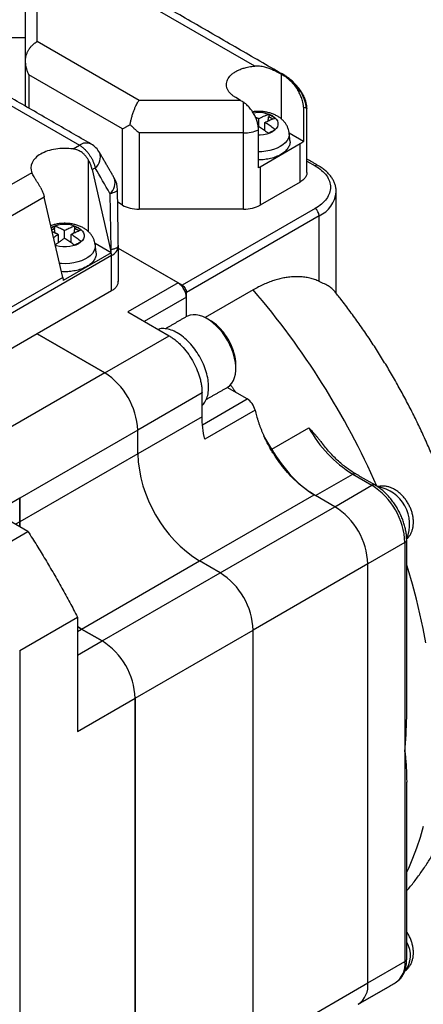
# Model space of a CAD drawing. Header units: millimetres. Extents: x 11 to 421, y 5 to 275.
# Tile 4 of 26: x 97 to 114, y 28 to 70. Entities that reach past the tile are written whole.
import ezdxf

# ---------------------------------------------------------------- set-up
doc = ezdxf.new("R2010")
doc.units = ezdxf.units.MM

msp = doc.modelspace()

# ---------------------------------------------------------------- linework, layer by layer
at = {"color": 7, "linetype": 'Continuous', "lineweight": 30}
for p, q in [((106.915, 67.7586), (100.6282, 71.3879)), ((97.0883, 67.998), (97.0883, 70.8204)), ((97.5883, 68.8145), (97.5883, 70.8205)), ((101.9573, 66.2923), (97.5883, 68.8145)), ((92.6349, 68.2754), (99.4018, 64.3689)), ((97.0883, 66.0426), (97.0883, 67.998)), ((101.2502, 65.0676), (97.2348, 67.3857)), ((97.2348, 67.3857), (97.2348, 65.958)), ((108.0485, 67.4108), (108.1437, 67.3558)), ((108.0485, 67.4108), (108.0485, 65.501)), ((106.306, 66.2923), (101.9573, 66.2923)), ((106.306, 66.2923), (106.1039, 66.409)), ((106.4322, 64.8985), (106.4322, 66.213)), ((109.0011, 66.0034), (109.0011, 64.532)), ((107.0762, 65.5053), (107.0762, 65.1869)), ((107.5111, 65.6956), (107.5111, 65.5923)), ((107.685, 65.4919), (107.5111, 65.5923)), ((101.2502, 61.8014), (101.2502, 65.0676)), ((107.0734, 63.3997), (107.0734, 65.0328)), ((107.352, 64.9892), (107.352, 65.3461)), ((106.4322, 64.8985), (101.9573, 64.8985)), ((101.9573, 64.8985), (101.9573, 61.6323)), ((106.4322, 61.6323), (106.4322, 64.8985)), ((109.0011, 64.532), (108.3897, 64.885)), ((99.1261, 64.2098), (99.4018, 64.3689)), ((108.8551, 64.425), (107.1393, 63.4345)), ((108.8551, 62.792), (108.8551, 64.425)), ((99.793, 60.6563), (99.793, 63.7232)), ((99.9459, 63.3244), (100.078, 63.4006)), ((99.9459, 63.3244), (100.7344, 59.8893)), ((107.1393, 63.4345), (107.1393, 61.8014)), ((109.148, 63.6917), (109.498, 63.4897)), ((97.3627, 63.1918), (93.2946, 60.8434)), ((108.8551, 62.792), (107.1393, 61.8014)), ((97.8953, 62.1406), (94.3244, 60.0792)), ((98.6838, 58.7055), (97.8953, 62.1406)), ((100.7104, 62.299), (100.7446, 59.8952)), ((101.2502, 61.8014), (101.0418, 61.9218)), ((109.498, 61.6528), (103.8058, 58.3667)), ((109.6748, 61.3466), (103.9826, 58.0605)), ((109.6748, 58.5331), (109.6748, 61.3466)), ((98.3328, 60.7959), (98.219, 60.7302)), ((98.3328, 60.8992), (98.3328, 60.7959)), ((99.2026, 60.7959), (99.2026, 60.8992)), ((99.3765, 60.6955), (99.2026, 60.7959)), ((98.4919, 60.5497), (98.4919, 60.1928)), ((98.7677, 60.3905), (98.7677, 60.7089)), ((99.0435, 60.1928), (99.0435, 60.5497)), ((100.7573, 59.7595), (100.0696, 60.1565)), ((101.0684, 60.047), (101.0677, 60.0679)), ((103.6291, 58.4688), (101.0684, 59.947)), ((103.8058, 58.3667), (101.0684, 59.947)), ((100.7755, 59.6388), (95.1438, 56.3877)), ((100.7573, 59.7595), (98.7067, 58.5757)), ((100.7344, 59.8893), (100.7446, 59.8952)), ((100.7755, 58.1277), (100.7755, 59.6388)), ((98.6838, 58.7055), (95.1129, 56.6441)), ((103.6291, 58.4688), (101.4724, 57.2237)), ((100.7755, 58.1277), (97.5833, 56.2849)), ((103.9826, 57.8564), (102.1795, 56.8155)), ((103.9826, 57.0194), (103.9826, 58.0605)), ((103.9826, 57.0194), (103.9826, 57.8564)), ((106.8464, 58.171), (104.7859, 56.9815)), ((101.4724, 57.2237), (103.2401, 56.2032)), ((97.5833, 56.2849), (95.1438, 54.8766)), ((97.5833, 56.2849), (100.4824, 54.6112)), ((100.4824, 54.6112), (97.5833, 56.2849)), ((100.4824, 54.6112), (103.2401, 56.2032)), ((100.4824, 54.6112), (95.4266, 51.6926)), ((104.6544, 53.7537), (101.8966, 52.1617)), ((104.6544, 52.7331), (104.6544, 53.7537)), ((106.5904, 53.4931), (105.7325, 53.9883)), ((104.6759, 52.3878), (106.5904, 53.4931)), ((106.9283, 53.0098), (104.7716, 51.7648)), ((104.6544, 52.7331), (101.8966, 51.1411)), ((101.8966, 52.1617), (96.8408, 49.2431)), ((101.8966, 51.1411), (101.8966, 52.1617)), ((101.8966, 51.1411), (101.8966, 52.1617)), ((107.6446, 51.3373), (109.2356, 52.2558)), ((101.8966, 51.1411), (96.8408, 48.2224)), ((97.1957, 47.8139), (92.9517, 50.2639)), ((109.5245, 49.3496), (111.1155, 50.2681)), ((111.1155, 50.2681), (111.9376, 49.7935)), ((104.5483, 46.5483), (109.4627, 49.3853)), ((109.5241, 49.3498), (109.4627, 49.3853)), ((110.3466, 48.875), (111.9376, 49.7935)), ((96.8408, 49.2431), (95.7804, 48.6309)), ((96.8408, 49.2431), (96.8408, 48.2224)), ((96.8408, 48.2224), (96.8408, 49.2431)), ((110.3466, 48.875), (109.5245, 49.3496)), ((105.4322, 46.038), (110.3466, 48.875)), ((96.8408, 48.2224), (96.6644, 48.1206)), ((96.8408, 48.2224), (96.8467, 48.0154)), ((96.8467, 48.0154), (96.8408, 48.2224)), ((94.7208, 46.3852), (97.1957, 47.8139)), ((113.3518, 47.344), (111.7608, 46.4256)), ((113.3518, 47.344), (113.3518, 38.3621)), ((99.4925, 43.6296), (104.5483, 46.5483)), ((105.4322, 46.038), (104.5483, 46.5483)), ((105.4322, 46.038), (104.5483, 46.5483)), ((111.7608, 46.4256), (106.8464, 43.5885)), ((111.7608, 28.4617), (111.7608, 46.4256)), ((111.7608, 28.4617), (111.7608, 46.4256)), ((100.3764, 43.1194), (105.4322, 46.038)), ((96.8408, 42.7132), (99.3157, 44.1419)), ((99.3157, 44.1419), (99.3157, 39.2412)), ((99.3157, 43.7385), (99.4925, 43.6296)), ((99.4925, 43.6296), (99.3157, 43.7385)), ((99.3157, 43.5276), (99.4925, 43.6296)), ((99.4925, 43.6296), (100.3764, 43.1194)), ((100.3764, 43.1194), (99.4925, 43.6296)), ((101.7906, 40.6699), (106.8464, 43.5885)), ((106.8464, 25.6246), (106.8464, 43.5885)), ((106.8464, 25.6246), (106.8464, 43.5885)), ((99.3157, 42.5071), (100.3764, 43.1194)), ((96.8408, 42.7132), (96.8408, 14.9478)), ((99.3157, 39.2412), (101.7906, 40.6699)), ((101.7906, 40.6699), (101.7906, 22.706)), ((101.7906, 22.706), (101.7906, 40.6699)), ((113.3518, 38.3621), (113.3518, 29.3801)), ((111.7608, 28.4617), (113.3518, 29.3801)), ((106.8464, 25.6246), (111.7608, 28.4617))]:
    msp.add_line(p, q, dxfattribs=at)
at = {"color": 7, "linetype": 'Continuous', "lineweight": 30, "flags": 128}
for points in [[(107.6679, 65.6264), (107.7617, 65.5619), (107.8346, 65.4889), (107.8845, 65.4098), (107.9098, 65.3269), (107.9098, 65.2427), (107.8845, 65.1597), (107.8346, 65.0806), (107.7617, 65.0077), (107.6679, 64.9432), (107.5562, 64.889), (107.4299, 64.8469), (107.2928, 64.8181), (107.1491, 64.8035), (107.0734, 64.8017)], [(108.3886, 64.8946), (108.3904, 64.8733), (108.3843, 64.7697), (108.3538, 64.6676), (108.2995, 64.5689), (108.2224, 64.4753), (108.124, 64.3887), (108.006, 64.3106), (107.8708, 64.2425), (107.7207, 64.1857), (107.5586, 64.1412), (107.3875, 64.1098), (107.2107, 64.0922), (107.0734, 64.0882)], [(100.7104, 62.299), (100.7856, 62.3169), (100.8521, 62.3363), (100.9092, 62.357), (100.9561, 62.3788), (100.9924, 62.4014), (101.0175, 62.4246), (101.0313, 62.4481), (101.034, 62.4651)], [(99.3594, 60.83), (99.4532, 60.7655), (99.5261, 60.6925), (99.576, 60.6134), (99.6013, 60.5305), (99.6013, 60.4463), (99.576, 60.3633), (99.5261, 60.2842), (99.4532, 60.2113), (99.3594, 60.1468), (99.2477, 60.0926), (99.1213, 60.0505), (98.9843, 60.0217), (98.8406, 60.0071), (98.6948, 60.0071), (98.5511, 60.0217), (98.414, 60.0505), (98.3723, 60.0626)], [(100.0802, 60.0973), (100.0819, 60.025), (100.0636, 59.922), (100.0211, 59.8213), (99.9552, 59.7249), (99.8673, 59.6346), (99.7588, 59.5521), (99.6319, 59.4788), (99.4889, 59.4162), (99.3325, 59.3654), (99.1655, 59.3274), (98.9911, 59.3029), (98.8126, 59.2923), (98.6332, 59.2958), (98.5467, 59.3026)], [(105.7414, 53.9934), (105.7544, 54.0011), (105.8501, 54.0741), (105.932, 54.1673), (105.9989, 54.2792), (106.05, 54.4085), (106.0844, 54.5532), (106.1018, 54.7113), (106.1018, 54.8806), (106.0844, 55.0587), (106.05, 55.2431), (105.9989, 55.4313), (105.932, 55.6206), (105.8501, 55.8083), (105.7544, 55.9918), (105.6462, 56.1685), (105.5271, 56.336), (105.3987, 56.4919), (105.2628, 56.6339), (105.1214, 56.7602), (104.9764, 56.8689), (104.8298, 56.9585), (104.6838, 57.0278), (104.5403, 57.0757), (104.4014, 57.1017), (104.2691, 57.1053), (104.1451, 57.0865), (104.0312, 57.0455), (103.9916, 57.0246)], [(114.2525, 43.0332), (114.1314, 43.6567), (113.9936, 44.2846), (113.8393, 44.9161), (113.6687, 45.5505), (113.482, 46.187), (113.425, 46.3715)], [(113.425, 33.2072), (113.5111, 33.3881), (113.6954, 33.8115), (113.8636, 34.2514), (114.0154, 34.7072), (114.1507, 35.1783)]]:
    msp.add_lwpolyline(points, dxfattribs=at)
at = {"color": 7, "linetype": 'Continuous', "lineweight": 30}
for centre, radius, start, end in [((107.0784, 64.4918), 1.2785, 62.54411, 100.10925), ((106.4527, 66.3985), 1.5001, 269.21658, 294.44157), ((99.6934, 63.9729), 0.4918, 64.94175, 126.3687), ((99.4018, 63.5524), 1, 29.85782, 60.00269), ((99.6939, 63.8665), 0.6038, 309.5057, 17.7227), ((109.5713, 63.3874), 0.1258, 65.70856, 125.61621), ((100.3263, 62.7649), 0.6038, 309.5057, 17.7227), ((100.0341, 62.4508), 1, 0.81682, 29.85782), ((109.1688, 62.4826), 1.2436, 294.0092, 354.67066), ((109.291, 61.3291), 0.3842, 2.60548, 57.39452), ((98.7668, 59.6895), 1.2852, 62.54157, 116.47324), ((100.5715, 60.0944), 0.4991, 294.12187, 354.55799), ((99.6227, 59.6301), 1.1528, 0.43144, 13.29507), ((81.01, 36.0119), 34.0374, 23.82085, 40.61862), ((98.8415, 52.0308), 3.058, 2.45345, 57.54655), ((98.8415, 52.0308), 3.058, 2.45345, 57.54655), ((113.9627, 54.8436), 5.3891, 208.69825, 238.10725), ((107.6421, 51.3963), 5.7511, 182.54391, 237.45609), ((107.6421, 51.3963), 5.7511, 182.54391, 237.45609), ((111.1887, 50.1658), 0.1257, 65.69288, 125.61758), ((112.0108, 49.6913), 0.1258, 65.70844, 125.61622), ((110.2966, 47.2131), 3.058, 2.45345, 57.54655), ((111.9199, 48.119), 1.632, 337.67262, 80.24357), ((108.7056, 46.2946), 3.058, 2.45345, 57.54655), ((108.7056, 46.2946), 3.058, 2.45345, 57.54655), ((113.3054, 47.4545), 0.1198, 292.73766, 355.95737), ((103.7912, 43.4576), 3.058, 2.45345, 57.54655), ((103.7912, 43.4576), 3.058, 2.45345, 57.54655), ((98.7354, 40.539), 3.058, 2.45345, 57.54655), ((98.7354, 40.539), 3.058, 2.45345, 57.54655), ((91.7284, 40.1622), 21.6982, 355.24112, 359.20113), ((112.5149, 29.6424), 1.0714, 320.49967, 31.84812), ((112.3748, 29.2706), 0.9831, 304.91595, 6.39623), ((113.2999, 29.4946), 0.1257, 294.37466, 354.3052), ((110.7838, 28.3521), 0.9831, 304.91595, 6.39623), ((110.7838, 28.3521), 0.9831, 304.91595, 6.39623)]:
    msp.add_arc(centre, radius, start, end, dxfattribs=at)
for points, degree in [([(108.2013, 67.3542), (100.6212, 71.73)], 1), ([(97.0883, 68.9701), (92.0883, 68.9701)], 1), ([(99.9017, 64.4184), (93.1348, 68.3249)], 1), ([(97.0883, 67.998), (97.0883, 67.9988), (97.0883, 67.9996), (97.0884, 68.0003)], 3), ([(108.1604, 67.36), (108.1551, 67.3591), (108.1495, 67.3577), (108.1437, 67.3558)], 3), ([(108.885, 66.6638), (108.8364, 66.7371), (108.7273, 66.8862), (108.5319, 67.0927), (108.3257, 67.2608), (108.2063, 67.3349), (108.1604, 67.36)], 3), ([(108.1604, 67.36), (108.1957, 67.3443)], 1), ([(108.1957, 67.3443), (108.2086, 67.3386)], 1), ([(108.7587, 66.7299), (108.781, 66.724), (108.8257, 66.7052), (108.8671, 66.6773), (108.885, 66.6638)], 3), ([(108.8331, 66.7687), (108.8185, 66.7898)], 1), ([(108.885, 66.6638), (108.9535, 66.5383), (109.0673, 66.2788), (109.1041, 66.0473), (109.099, 65.9658)], 3), ([(109.0011, 66.0034), (109.0419, 65.9885), (109.0748, 65.9763), (109.099, 65.9658)], 3), ([(109.1434, 65.9335), (109.1418, 65.9293)], 1), ([(109.148, 63.1981), (109.148, 65.9294)], 1), ([(107.0762, 65.5053), (106.9515, 65.5599)], 1), ([(107.486, 65.4048), (107.5111, 65.5923)], 1), ([(107.3247, 65.0088), (107.352, 65.0534)], 1), ([(108.4238, 64.5668), (108.3887, 64.8943)], 1), ([(109.0011, 64.532), (108.9599, 64.4932), (108.9108, 64.4572), (108.8551, 64.425)], 3), ([(100.9014, 62.9487), (100.269, 64.0502)], 1), ([(109.623, 63.5021), (109.148, 63.7763)], 1), ([(100.7104, 62.299), (100.4996, 62.6662), (100.2888, 63.0334), (100.078, 63.4006)], 3), ([(107.1393, 63.4345), (107.1182, 63.4224), (107.0962, 63.4107), (107.0734, 63.3997)], 3), ([(101.0683, 60.0613), (101.034, 62.4651)], 1), ([(110.407, 58.0144), (110.407, 62.3671)], 1), ([(106.4322, 61.6323), (104.9405, 61.6323), (103.4489, 61.6323), (101.9573, 61.6323)], 3), ([(98.3579, 60.6084), (98.3328, 60.7959)], 1), ([(99.1775, 60.6084), (99.2026, 60.7959)], 1), ([(98.4919, 60.5497), (98.2346, 60.6623)], 1), ([(98.4919, 60.5497), (98.2932, 60.4072)], 1), ([(98.3635, 60.1008), (98.7677, 60.3905)], 1), ([(98.5192, 60.2124), (98.4919, 60.257)], 1), ([(99.0162, 60.2124), (99.0435, 60.257)], 1), ([(100.1153, 59.7704), (100.0802, 60.0979)], 1), ([(101.0684, 58.5339), (101.0684, 60.047)], 1), ([(103.9916, 57.0246), (103.0874, 56.5026)], 1), ([(105.0099, 56.8552), (104.8667, 56.9379)], 1), ([(106.1039, 54.7947), (106.1039, 54.96)], 1), ([(105.8663, 54.1046), (106.1039, 53.7739)], 1), ([(104.8372, 53.4715), (105.7414, 53.9934)], 1), ([(104.7716, 51.7648), (104.694, 52.1008), (104.6544, 52.4284), (104.6544, 52.7331)], 3), ([(112.0625, 49.8059), (111.2405, 50.2804)], 1), ([(113.425, 39.8597), (113.425, 47.4461)], 1), ([(113.425, 29.4822), (113.425, 37.0684)], 1), ([(111.3465, 27.546), (112.9375, 28.4644)], 1)]:
    msp.add_open_spline(points, degree=degree, dxfattribs=at)
for points, knots in [([(97.0884, 68.0003), (97.0891, 68.0205), (97.0906, 68.0606), (97.0981, 68.12), (97.1094, 68.1783), (97.1244, 68.2351), (97.1429, 68.2903), (97.1645, 68.3436), (97.189, 68.3949), (97.216, 68.4439), (97.257, 68.5096), (97.3184, 68.5913), (97.3978, 68.6744), (97.4738, 68.7384), (97.5356, 68.7826), (97.5723, 68.8048), (97.5883, 68.8145)], [0, 0, 0, 0, 0.0573057, 0.1141797, 0.1706247, 0.2266437, 0.2822397, 0.3374155, 0.3921744, 0.4465194, 0.5004539, 0.6192242, 0.7501779, 0.8520249, 0.935301, 1, 1, 1, 1]), ([(97.2348, 67.3857), (97.224, 67.4103), (97.2036, 67.4568), (97.1783, 67.5245), (97.1582, 67.5849), (97.1427, 67.6377), (97.1243, 67.7079), (97.1062, 67.7958), (97.092, 67.9012), (97.0896, 67.9684), (97.0884, 68.0003)], [0, 0, 0, 0, 0.12741092, 0.24113332, 0.34116724, 0.42751322, 0.5001727, 0.68275353, 0.84933279, 1, 1, 1, 1]), ([(106.1039, 66.409), (106.086, 66.4197), (106.0503, 66.441), (106.0008, 66.475), (105.9545, 66.5104), (105.9118, 66.5473), (105.8531, 66.6047), (105.7878, 66.6855), (105.7318, 66.792), (105.7017, 66.902), (105.6977, 67.0502), (105.76, 67.2339), (105.9082, 67.4003), (106.0702, 67.5153), (106.2118, 67.5909), (106.3701, 67.6545), (106.5232, 67.699), (106.6638, 67.7287), (106.7879, 67.7479), (106.8725, 67.755), (106.915, 67.7586)], [0, 0, 0, 0, 0.0251217, 0.0501185, 0.0750686, 0.1000509, 0.1251439, 0.1876287, 0.2502035, 0.3126883, 0.3752632, 0.5000139, 0.6247647, 0.6872495, 0.7498243, 0.8123091, 0.874884, 0.9165902, 0.9581738, 1, 1, 1, 1]), ([(108.0485, 67.4108), (108.0307, 67.4209), (107.9947, 67.4415), (107.9363, 67.4732), (107.8739, 67.5056), (107.7924, 67.546), (107.6781, 67.599), (107.5249, 67.6603), (107.3686, 67.7088), (107.23, 67.7401), (107.1172, 67.7558), (107.0131, 67.7627), (106.9468, 67.7599), (106.915, 67.7586)], [0, 0, 0, 0, 0.0592575, 0.120229, 0.1829761, 0.2475553, 0.3564763, 0.5000711, 0.6508936, 0.7500552, 0.8402276, 0.9234829, 1, 1, 1, 1]), ([(108.7587, 66.7299), (108.748, 66.7476), (108.7264, 66.7836), (108.6908, 66.8363), (108.6527, 66.8887), (108.6117, 66.9407), (108.568, 66.9924), (108.5214, 67.0438), (108.4606, 67.1067), (108.3859, 67.1777), (108.3009, 67.2489), (108.2202, 67.309), (108.1688, 67.3404), (108.1437, 67.3558)], [0, 0, 0, 0, 0.0653808, 0.132307, 0.2010864, 0.2720029, 0.3453152, 0.4212579, 0.5000417, 0.6367544, 0.7710622, 0.888113, 1, 1, 1, 1]), ([(108.8185, 66.7898), (108.7714, 66.8481), (108.6797, 66.9617), (108.5183, 67.1237), (108.3592, 67.2538), (108.2592, 67.3162), (108.2125, 67.3453)], [0, 0, 0, 0, 0.2746727, 0.5356617, 0.7831663, 1, 1, 1, 1]), ([(109.0011, 66.0034), (109.0007, 66.0208), (109.0001, 66.0552), (108.9951, 66.1085), (108.9871, 66.1626), (108.9731, 66.2317), (108.9493, 66.318), (108.9068, 66.4368), (108.8448, 66.5764), (108.7881, 66.6774), (108.7587, 66.7299)], [0, 0, 0, 0, 0.0769016, 0.1527462, 0.2279398, 0.3028989, 0.4359867, 0.575746, 0.7794191, 1, 1, 1, 1]), ([(108.885, 66.6638), (108.873, 66.7007), (108.8559, 66.7528), (108.8244, 66.7779), (108.8152, 66.7853)], [0, 0, 0, 0, 0.70654992, 1, 1, 1, 1]), ([(109.0044, 66.487), (108.9782, 66.54), (108.9337, 66.6299), (108.8724, 66.714), (108.8472, 66.7486)], [0, 0, 0, 0, 0.588723, 1, 1, 1, 1]), ([(101.5746, 65.2549), (101.5785, 65.2777), (101.5863, 65.3237), (101.6004, 65.3945), (101.6165, 65.4671), (101.635, 65.5414), (101.6557, 65.6168), (101.6786, 65.693), (101.7037, 65.7693), (101.7373, 65.8629), (101.7822, 65.975), (101.8353, 66.0885), (101.8944, 66.1991), (101.9341, 66.258), (101.9573, 66.2923)], [0, 0, 0, 0, 0.0568255, 0.1152076, 0.1751829, 0.2367852, 0.3000456, 0.3649929, 0.4316536, 0.5000523, 0.6179577, 0.7500119, 0.8541653, 1, 1, 1, 1]), ([(106.306, 66.2923), (106.3271, 66.2799), (106.3692, 66.255), (106.4112, 66.227), (106.4322, 66.213)], [0, 0, 0, 0, 0.5005121, 1, 1, 1, 1]), ([(108.885, 66.6638), (108.9327, 66.6048), (108.9838, 66.5415), (109.0018, 66.4897), (109.0031, 66.4861)], [0, 0, 0, 0, 0.9312275, 1, 1, 1, 1]), ([(109.1472, 65.9335), (109.1455, 65.9761), (109.142, 66.0648), (109.1173, 66.1961), (109.0754, 66.3371), (109.0289, 66.4352), (109.0044, 66.487)], [0, 0, 0, 0, 0.2132978, 0.4448738, 0.7063084, 1, 1, 1, 1]), ([(107.0734, 65.0328), (107.073, 65.0521), (107.0723, 65.0907), (107.0668, 65.1509), (107.0581, 65.2127), (107.0457, 65.2768), (107.0215, 65.3754), (106.9748, 65.5147), (106.8954, 65.683), (106.7943, 65.849), (106.697, 65.9734), (106.6059, 66.0705), (106.5254, 66.1453), (106.4649, 66.1892), (106.4322, 66.213)], [0, 0, 0, 0, 0.0477353, 0.0952012, 0.1429513, 0.1915018, 0.2413181, 0.36482, 0.5000492, 0.6203311, 0.7587777, 0.8248718, 0.9052284, 1, 1, 1, 1]), ([(109.099, 65.9658), (109.1221, 65.9561), (109.1492, 65.9448), (109.1441, 65.9349), (109.1434, 65.9335)], [0, 0, 0, 0, 0.856093, 1, 1, 1, 1]), ([(108.3872, 64.8947), (108.3869, 64.9015), (108.3848, 64.9528), (108.3604, 65.0461), (108.3144, 65.1705), (108.2485, 65.2863), (108.1663, 65.393), (108.0676, 65.4903), (107.9528, 65.5775), (107.8221, 65.6536), (107.6769, 65.7171), (107.5199, 65.7663), (107.3549, 65.8001), (107.1852, 65.8184), (107.0141, 65.8194), (106.8919, 65.8129), (106.8291, 65.8014), (106.8218, 65.8)], [0, 0, 0, 0, 0.0103281, 0.0787516, 0.1465078, 0.2144402, 0.2834248, 0.35434, 0.4279357, 0.5045597, 0.5838468, 0.6647567, 0.7459374, 0.8269613, 0.9079492, 0.9893105, 1, 1, 1, 1]), ([(107.0762, 65.5053), (107.093, 65.514), (107.1294, 65.533), (107.2024, 65.5687), (107.2909, 65.6093), (107.3994, 65.6551), (107.4713, 65.6812), (107.5111, 65.6956)], [0, 0, 0, 0, 0.1151123, 0.2501853, 0.5000149, 0.7238551, 1, 1, 1, 1]), ([(107.352, 65.3461), (107.3812, 65.3611), (107.4396, 65.3911), (107.5269, 65.4322), (107.6139, 65.4703), (107.7006, 65.5053), (107.7581, 65.5261), (107.7868, 65.5364)], [0, 0, 0, 0, 0.2001802, 0.4000959, 0.5999214, 0.7998314, 1, 1, 1, 1]), ([(107.5111, 65.6956), (107.5341, 65.6834), (107.58, 65.6591), (107.626, 65.6329), (107.649, 65.6198)], [0, 0, 0, 0, 0.5012876, 1, 1, 1, 1]), ([(107.649, 65.6198), (107.6719, 65.6064), (107.7178, 65.5795), (107.7638, 65.5508), (107.7868, 65.5364)], [0, 0, 0, 0, 0.4986872, 1, 1, 1, 1]), ([(101.2502, 65.0676), (101.2675, 65.0776), (101.3007, 65.0969), (101.3526, 65.127), (101.4025, 65.156), (101.4502, 65.1835), (101.4948, 65.2091), (101.5358, 65.2326), (101.5622, 65.2478), (101.5746, 65.2549)], [0, 0, 0, 0, 0.1853653, 0.3565574, 0.5135776, 0.6564281, 0.7851121, 0.8996339, 1, 1, 1, 1]), ([(101.9573, 64.8985), (101.9349, 64.917), (101.8937, 64.9511), (101.8372, 65.0005), (101.7915, 65.0418), (101.7334, 65.0957), (101.6617, 65.1646), (101.6029, 65.2256), (101.5746, 65.2549)], [0, 0, 0, 0, 0.1730837, 0.3189636, 0.4376381, 0.5291066, 0.773293, 1, 1, 1, 1]), ([(107.0762, 65.1869), (107.1054, 65.1682), (107.1638, 65.1308), (107.2511, 65.071), (107.3381, 65.0086), (107.4248, 64.9436), (107.4823, 64.898), (107.5111, 64.8751)], [0, 0, 0, 0, 0.2001676, 0.400077, 0.5999025, 0.7998188, 1, 1, 1, 1]), ([(107.7868, 65.0343), (107.7581, 65.0572), (107.7006, 65.1028), (107.6139, 65.1678), (107.5269, 65.2302), (107.4396, 65.29), (107.3812, 65.3274), (107.352, 65.3461)], [0, 0, 0, 0, 0.2001702, 0.400081, 0.5999065, 0.7998214, 1, 1, 1, 1]), ([(107.7868, 65.0343), (107.7638, 65.0221), (107.7178, 64.9978), (107.649, 64.9587), (107.58, 64.9182), (107.5341, 64.8895), (107.5111, 64.8751)], [0, 0, 0, 0, 0.2506599, 0.5000036, 0.7493186, 1, 1, 1, 1]), ([(99.1261, 64.2098), (98.8837, 64.2455), (98.6252, 64.2441), (98.1427, 64.1677), (97.9193, 64.0927), (97.5655, 63.8885), (97.4356, 63.7595), (97.3032, 63.4809), (97.3008, 63.3317), (97.3627, 63.1918)], [0, 0, 0, 0, 0.25, 0.25, 0.5, 0.5, 0.75, 0.75, 1, 1, 1, 1]), ([(99.793, 63.7232), (99.781, 63.7445), (99.7571, 63.7868), (99.7165, 63.847), (99.6724, 63.904), (99.6243, 63.9572), (99.5722, 64.0066), (99.5081, 64.0583), (99.4299, 64.1092), (99.3355, 64.1549), (99.2339, 64.1902), (99.1624, 64.2032), (99.1261, 64.2098)], [0, 0, 0, 0, 0.0844236, 0.1678429, 0.2507116, 0.3334922, 0.4166491, 0.50064, 0.6212404, 0.7438497, 0.8697175, 1, 1, 1, 1]), ([(99.4018, 64.3689), (99.4179, 64.3592), (99.4504, 64.3397), (99.499, 64.3057), (99.5474, 64.268), (99.5954, 64.2265), (99.6429, 64.1814), (99.6897, 64.1326), (99.7355, 64.0804), (99.78, 64.0248), (99.8302, 63.9562), (99.8853, 63.8713), (99.9436, 63.7669), (99.9972, 63.6522), (100.0448, 63.5283), (100.0667, 63.444), (100.078, 63.4006)], [0, 0, 0, 0, 0.0538965, 0.108075, 0.1625965, 0.2175207, 0.2729058, 0.3288074, 0.3852783, 0.4423677, 0.5001208, 0.5875548, 0.6811393, 0.7810233, 0.8873012, 1, 1, 1, 1]), ([(108.418, 64.5685), (108.4213, 64.5526), (108.4351, 64.486), (108.4065, 64.3675), (108.3321, 64.2205), (108.2058, 64.0849), (108.037, 63.966), (107.8311, 63.8686), (107.5961, 63.7954), (107.3415, 63.7536), (107.163, 63.7363), (107.0743, 63.7414), (107.0734, 63.7415)], [0, 0, 0, 0, 0.0378311, 0.1579415, 0.2780518, 0.3981622, 0.5182726, 0.638383, 0.7584934, 0.8786038, 0.9987141, 1, 1, 1, 1]), ([(99.9459, 63.3244), (99.9404, 63.3467), (99.9295, 63.3912), (99.9088, 63.4582), (99.8849, 63.525), (99.8577, 63.5915), (99.8273, 63.6578), (99.8045, 63.7013), (99.793, 63.7232)], [0, 0, 0, 0, 0.1681548, 0.3345267, 0.5, 0.6654733, 0.8318452, 1, 1, 1, 1]), ([(109.498, 63.4897), (109.7063, 63.3694), (109.8731, 63.2254), (110.0985, 62.9112), (110.157, 62.7412), (110.157, 62.4012), (110.0985, 62.2312), (109.8731, 61.9171), (109.7063, 61.773), (109.498, 61.6528)], [0, 0, 0, 0, 0.25, 0.25, 0.5, 0.5, 0.75, 0.75, 1, 1, 1, 1]), ([(110.4061, 62.367), (110.4064, 62.3717), (110.41, 62.4257), (110.3961, 62.5293), (110.3632, 62.6749), (110.3069, 62.817), (110.2305, 62.9546), (110.1335, 63.087), (110.0166, 63.2133), (109.8801, 63.3321), (109.747, 63.4279), (109.6569, 63.4818), (109.623, 63.5021)], [0, 0, 0, 0, 0.0105461, 0.1214166, 0.2321242, 0.3435441, 0.4565058, 0.5714977, 0.6885895, 0.8074725, 0.9276166, 1, 1, 1, 1]), ([(97.7424, 62.5394), (97.7314, 62.5595), (97.7097, 62.599), (97.6764, 62.6565), (97.6439, 62.7112), (97.6122, 62.7631), (97.5817, 62.812), (97.5528, 62.8582), (97.5109, 62.9253), (97.4589, 63.0103), (97.4026, 63.1078), (97.376, 63.1638), (97.3627, 63.1918)], [0, 0, 0, 0, 0.0792148, 0.1557604, 0.2296949, 0.3010833, 0.3699974, 0.4365172, 0.5007318, 0.6674607, 0.8332816, 1, 1, 1, 1]), ([(109.1418, 63.2), (109.1436, 63.1849), (109.1503, 63.1245), (109.105, 63.0202), (109.0109, 62.8947), (108.907, 62.8262), (108.8551, 62.792)], [0, 0, 0, 0, 0.1003644, 0.400243, 0.7001215, 1, 1, 1, 1]), ([(97.7424, 62.5394), (97.7538, 62.5175), (97.7767, 62.474), (97.807, 62.4077), (97.8343, 62.3412), (97.8581, 62.2744), (97.8789, 62.2074), (97.8898, 62.1629), (97.8953, 62.1406)], [0, 0, 0, 0, 0.16815483, 0.33452675, 0.5, 0.66547325, 0.83184517, 1, 1, 1, 1]), ([(101.2502, 61.8014), (101.3428, 61.748), (101.4537, 61.7052), (101.6956, 61.6474), (101.8264, 61.6323), (101.9573, 61.6323)], [0, 0, 0, 0, 0.5, 0.5, 1, 1, 1, 1]), ([(106.4322, 61.6323), (106.5631, 61.6323), (106.6939, 61.6474), (106.9358, 61.7052), (107.0467, 61.748), (107.1393, 61.8014)], [0, 0, 0, 0, 0.5, 0.5, 1, 1, 1, 1]), ([(100.0788, 60.0967), (100.0785, 60.104), (100.0764, 60.1558), (100.0519, 60.2497), (100.0059, 60.3741), (99.94, 60.4899), (99.8578, 60.5966), (99.7591, 60.6939), (99.6443, 60.7811), (99.5136, 60.8572), (99.3684, 60.9207), (99.2114, 60.9699), (99.0464, 61.0037), (98.8768, 61.0218), (98.7054, 61.0239), (98.5339, 61.0104), (98.3656, 60.9791), (98.2451, 60.9485), (98.1846, 60.9231), (98.1757, 60.9193)], [0, 0, 0, 0, 0.0095315, 0.0680024, 0.125903, 0.1839543, 0.2429047, 0.3035049, 0.3663957, 0.4318742, 0.4996285, 0.5687696, 0.6381421, 0.7073806, 0.7765883, 0.8461151, 0.9162904, 0.9875694, 1, 1, 1, 1]), ([(98.1949, 60.8234), (98.2179, 60.8365), (98.2639, 60.8627), (98.3098, 60.887), (98.3328, 60.8992)], [0, 0, 0, 0, 0.4986872, 1, 1, 1, 1]), ([(98.7677, 60.7089), (98.7385, 60.7239), (98.6801, 60.7539), (98.5928, 60.795), (98.5058, 60.8331), (98.419, 60.8681), (98.3616, 60.8889), (98.3328, 60.8992)], [0, 0, 0, 0, 0.2001802, 0.4000959, 0.5999214, 0.7998314, 1, 1, 1, 1]), ([(99.2026, 60.8992), (99.1738, 60.8889), (99.1163, 60.8681), (99.0296, 60.8331), (98.9426, 60.795), (98.8553, 60.7539), (98.7969, 60.7239), (98.7677, 60.7089)], [0, 0, 0, 0, 0.2001702, 0.400081, 0.5999065, 0.7998214, 1, 1, 1, 1]), ([(99.2026, 60.8992), (99.2256, 60.887), (99.2715, 60.8626), (99.3405, 60.8237), (99.4093, 60.7831), (99.4553, 60.7544), (99.4783, 60.74)], [0, 0, 0, 0, 0.25065993, 0.50000357, 0.74931858, 1, 1, 1, 1]), ([(98.7677, 60.3905), (98.7969, 60.3718), (98.8553, 60.3344), (98.9426, 60.2746), (99.0296, 60.2122), (99.1163, 60.1472), (99.1738, 60.1016), (99.2026, 60.0787)], [0, 0, 0, 0, 0.20017728, 0.40009154, 0.59991709, 0.79982847, 1, 1, 1, 1]), ([(99.0435, 60.5497), (99.0727, 60.5647), (99.1311, 60.5947), (99.2184, 60.6358), (99.3054, 60.6739), (99.3921, 60.7089), (99.4496, 60.7297), (99.4783, 60.74)], [0, 0, 0, 0, 0.2001676, 0.400077, 0.5999025, 0.7998188, 1, 1, 1, 1]), ([(99.4783, 60.2379), (99.4496, 60.2608), (99.3921, 60.3064), (99.3054, 60.3714), (99.2184, 60.4338), (99.1311, 60.4936), (99.0727, 60.531), (99.0435, 60.5497)], [0, 0, 0, 0, 0.2001715, 0.4000829, 0.5999085, 0.7998227, 1, 1, 1, 1]), ([(99.3404, 60.1621), (99.3175, 60.1487), (99.2715, 60.1219), (99.2256, 60.0931), (99.2026, 60.0787)], [0, 0, 0, 0, 0.4987128, 1, 1, 1, 1]), ([(99.4783, 60.2379), (99.4553, 60.2257), (99.4093, 60.2014), (99.3634, 60.1752), (99.3404, 60.1621)], [0, 0, 0, 0, 0.50128718, 1, 1, 1, 1]), ([(100.7446, 59.8952), (100.7945, 59.9072), (100.8943, 59.9313), (100.9964, 59.9745), (101.0593, 60.0185), (101.0635, 60.0477), (101.0655, 60.0613)], [0, 0, 0, 0, 0.2590698, 0.5181396, 0.7772093, 1, 1, 1, 1]), ([(100.1095, 59.7721), (100.1128, 59.7562), (100.1266, 59.6896), (100.098, 59.5711), (100.0236, 59.4241), (99.8972, 59.2885), (99.7285, 59.1696), (99.5225, 59.0722), (99.2876, 58.9994), (99.0329, 58.9559), (98.8084, 58.9395), (98.6738, 58.9494), (98.627, 58.9529)], [0, 0, 0, 0, 0.0355933, 0.1485989, 0.2616044, 0.37461, 0.4876156, 0.6006212, 0.7136268, 0.8266324, 0.939638, 1, 1, 1, 1]), ([(100.7573, 59.7595), (100.7544, 59.7808), (100.7486, 59.8235), (100.7391, 59.8674), (100.7344, 59.8893)], [0, 0, 0, 0, 0.499952, 1, 1, 1, 1]), ([(98.6838, 58.7055), (98.6885, 58.6836), (98.698, 58.6397), (98.7038, 58.597), (98.7067, 58.5757)], [0, 0, 0, 0, 0.500048, 1, 1, 1, 1]), ([(109.6748, 58.5331), (109.6427, 58.5471), (109.5784, 58.5751), (109.4789, 58.6115), (109.3772, 58.6436), (109.273, 58.6709), (109.1666, 58.6936), (109.058, 58.7114), (108.9471, 58.7244), (108.8341, 58.7323), (108.719, 58.7353), (108.602, 58.7332), (108.4829, 58.726), (108.3342, 58.7107), (108.1546, 58.6823), (107.9429, 58.6346), (107.728, 58.5719), (107.5104, 58.4944), (107.2905, 58.4018), (107.069, 58.2954), (106.9207, 58.2125), (106.8464, 58.171)], [0, 0, 0, 0, 0.0413228, 0.0826921, 0.124112, 0.1655871, 0.2071222, 0.2487225, 0.2903935, 0.3321409, 0.3739708, 0.4158897, 0.4579039, 0.5000206, 0.5712884, 0.6425438, 0.7138242, 0.785169, 0.8566187, 0.928215, 1, 1, 1, 1]), ([(100.7755, 58.1277), (100.8211, 58.1573), (100.9123, 58.2165), (101.0045, 58.3234), (101.0605, 58.4312), (101.0638, 58.5034), (101.0653, 58.536)], [0, 0, 0, 0, 0.2614776, 0.5229551, 0.7844327, 1, 1, 1, 1]), ([(103.9826, 57.8564), (103.9823, 57.87), (103.9816, 57.8971), (103.9764, 57.9398), (103.968, 57.9835), (103.9523, 58.0428), (103.925, 58.118), (103.8807, 58.2057), (103.8268, 58.2881), (103.7653, 58.3612), (103.6985, 58.4242), (103.6522, 58.4539), (103.6291, 58.4688)], [0, 0, 0, 0, 0.0629241, 0.1251981, 0.1874272, 0.2502182, 0.3750046, 0.5001466, 0.624933, 0.7500751, 0.8747704, 1, 1, 1, 1]), ([(103.8058, 58.3667), (103.8521, 58.34), (103.8981, 58.2914), (103.9636, 58.1781), (103.9826, 58.114), (103.9826, 58.0605)], [0, 0, 0, 0, 0.5, 0.5, 1, 1, 1, 1]), ([(110.32, 58.1256), (110.2979, 58.1506), (110.2426, 58.2132), (110.1087, 58.3106), (109.9189, 58.4194), (109.7553, 58.4956), (109.6748, 58.5331)], [0, 0, 0, 0, 0.1864101, 0.4669496, 0.7376486, 1, 1, 1, 1]), ([(113.425, 32.4087), (113.4403, 32.4261), (113.5653, 32.5686), (113.7848, 32.8502), (114.0827, 33.2542), (114.3635, 33.6747), (114.6291, 34.1096), (114.8787, 34.5591), (115.112, 35.0231), (115.3287, 35.5011), (115.5286, 35.9931), (115.7113, 36.4987), (115.8765, 37.0177), (116.0238, 37.5497), (116.1529, 38.0942), (116.2636, 38.6506), (116.3554, 39.2184), (116.4282, 39.7967), (116.4818, 40.3847), (116.516, 40.9814), (116.5309, 41.5858), (116.5264, 42.1969), (116.5027, 42.8135), (116.4599, 43.4347), (116.3984, 44.0592), (116.3183, 44.6863), (116.2202, 45.3148), (116.1043, 45.9439), (115.971, 46.5731), (115.8207, 47.2014), (115.6538, 47.8284), (115.4707, 48.4534), (115.2717, 49.0758), (115.0573, 49.6952), (114.8276, 50.311), (114.5832, 50.9227), (114.3243, 51.5298), (114.0512, 52.1319), (113.7642, 52.7284), (113.4637, 53.319), (113.1499, 53.9031), (112.8231, 54.4802), (112.4836, 55.05), (112.1316, 55.6118), (111.7675, 56.1653), (111.3915, 56.7099), (111.0035, 57.2448), (110.6464, 57.7174), (110.4142, 58.0065), (110.3191, 58.1249)], [0, 0, 0, 0, 0.00270276, 0.02205539, 0.04152841, 0.06113934, 0.08090528, 0.10084256, 0.12096639, 0.14129041, 0.16182617, 0.18258258, 0.20356526, 0.22477599, 0.24621225, 0.26786684, 0.28972782, 0.31177876, 0.33399926, 0.35636585, 0.37885306, 0.40143468, 0.42408499, 0.44677978, 0.46949724, 0.49221312, 0.51491272, 0.53758471, 0.56022077, 0.5828153, 0.60536508, 0.62786889, 0.65032718, 0.67274175, 0.69511552, 0.71745225, 0.73975636, 0.76203283, 0.78428699, 0.80652451, 0.82875127, 0.85097329, 0.87319672, 0.89542647, 0.91766799, 0.93992751, 0.96221118, 0.98452507, 1, 1, 1, 1]), ([(106.1039, 54.9579), (106.1039, 55.1236), (106.0754, 55.3057), (105.9656, 55.6752), (105.8844, 55.8625), (105.6815, 56.2139), (105.5599, 56.3779), (105.2948, 56.6577), (105.1514, 56.7735), (105.0079, 56.8563)], [0, 0, 0, 0, 0.25, 0.25, 0.5, 0.5, 0.75, 0.75, 1, 1, 1, 1]), ([(104.9372, 53.9987), (104.9322, 54.1031), (104.9222, 54.3119), (104.8423, 54.651), (104.7181, 54.9926), (104.5498, 55.3264), (104.3449, 55.6389), (104.1112, 55.9181), (103.8575, 56.1534), (103.5938, 56.3355), (103.3295, 56.4587), (103.0776, 56.5127), (102.8904, 56.5158), (102.8011, 56.479), (102.7786, 56.4697)], [0, 0, 0, 0, 0.0882041, 0.1764081, 0.2646122, 0.3528163, 0.4410204, 0.5292244, 0.6174285, 0.7056326, 0.7938367, 0.8820407, 0.9702448, 1, 1, 1, 1]), ([(103.2401, 56.2032), (103.2635, 56.1894), (103.31, 56.1618), (103.3794, 56.1156), (103.4482, 56.0663), (103.5162, 56.0134), (103.5836, 55.957), (103.6504, 55.8971), (103.7164, 55.8336), (103.846, 55.7011), (104.0312, 55.4806), (104.2463, 55.1513), (104.424, 54.8003), (104.5332, 54.4996), (104.5959, 54.2622), (104.6295, 54.0874), (104.6505, 53.9167), (104.6531, 53.8082), (104.6544, 53.7537)], [0, 0, 0, 0, 0.0315514, 0.0628726, 0.0940384, 0.125125, 0.1562087, 0.1873662, 0.2186735, 0.2502056, 0.3750766, 0.5000366, 0.6249076, 0.7498675, 0.8126562, 0.8748673, 0.9371119, 1, 1, 1, 1]), ([(104.6544, 53.2206), (104.6737, 53.2355), (104.7503, 53.2944), (104.8406, 53.4585), (104.9226, 53.7021), (104.9323, 53.8998), (104.9372, 53.9987)], [0, 0, 0, 0, 0.1011744, 0.400783, 0.7003915, 1, 1, 1, 1]), ([(106.9283, 53.0098), (106.9063, 53.1053), (106.8607, 53.2057), (106.7401, 53.3782), (106.6654, 53.4498), (106.5904, 53.4931)], [0, 0, 0, 0, 0.5, 0.5, 1, 1, 1, 1]), ([(106.9283, 53.0098), (106.9379, 52.9695), (106.9571, 52.889), (106.9898, 52.7679), (107.0252, 52.6467), (107.0638, 52.5255), (107.1053, 52.4043), (107.1499, 52.2831), (107.1975, 52.1619), (107.2479, 52.0405), (107.284, 51.96), (107.302, 51.9196)], [0, 0, 0, 0, 0.1117691, 0.2230457, 0.3339691, 0.44468, 0.55532, 0.6660309, 0.7769543, 0.8882309, 1, 1, 1, 1]), ([(109.4627, 49.3853), (109.4325, 49.4031), (109.3723, 49.4385), (109.2821, 49.496), (109.1924, 49.5566), (109.103, 49.6206), (109.0139, 49.6879), (108.9253, 49.7585), (108.764, 49.8935), (108.5334, 50.1081), (108.2443, 50.423), (107.9722, 50.7662), (107.7632, 51.0725), (107.6083, 51.3265), (107.4989, 51.5209), (107.3958, 51.7186), (107.3333, 51.8525), (107.302, 51.9196)], [0, 0, 0, 0, 0.0358378, 0.07156897, 0.10723474, 0.14287657, 0.178536, 0.21425452, 0.25007341, 0.37500402, 0.50001207, 0.62494269, 0.74995074, 0.81253083, 0.87491735, 0.93733297, 1, 1, 1, 1]), ([(107.6446, 51.3373), (107.5882, 51.4348), (107.4754, 51.6298), (107.3598, 51.823), (107.302, 51.9196)], [0, 0, 0, 0, 0.5000027, 1, 1, 1, 1]), ([(109.2356, 52.2558), (109.2828, 52.2047), (109.3629, 52.118), (109.4686, 52.0009), (109.5527, 51.9049), (109.6343, 51.8077), (109.7099, 51.7171), (109.7557, 51.6529), (109.7737, 51.6277)], [0, 0, 0, 0, 0.2522406, 0.4281233, 0.5726244, 0.7153808, 0.8883398, 1, 1, 1, 1]), ([(111.2405, 50.2804), (111.2062, 50.3007), (111.1062, 50.3598), (110.94, 50.4709), (110.743, 50.6189), (110.5479, 50.7831), (110.356, 50.9624), (110.1681, 51.1556), (109.9865, 51.3626), (109.8556, 51.5214), (109.7883, 51.6138), (109.7766, 51.6298)], [0, 0, 0, 0, 0.067436, 0.1963232, 0.3253579, 0.4545396, 0.583879, 0.7133715, 0.8430025, 0.9727515, 1, 1, 1, 1]), ([(107.6446, 51.3373), (107.8903, 50.9104), (108.185, 50.5119), (108.8282, 49.8318), (109.1763, 49.5506), (109.5245, 49.3496)], [0, 0, 0, 0, 0.5, 0.5, 1, 1, 1, 1]), ([(113.425, 47.4461), (113.4245, 47.4785), (113.4231, 47.5714), (113.4077, 47.7295), (113.374, 47.9204), (113.3244, 48.1135), (113.2599, 48.3068), (113.1813, 48.4982), (113.0896, 48.6859), (112.9856, 48.868), (112.8706, 49.0426), (112.7456, 49.2079), (112.6118, 49.3622), (112.4704, 49.5038), (112.3226, 49.6309), (112.1859, 49.7315), (112.0982, 49.7844), (112.0625, 49.8059)], [0, 0, 0, 0, 0.037901, 0.1085574, 0.1790803, 0.2494458, 0.31964, 0.3896899, 0.4596428, 0.5295556, 0.5994895, 0.6694888, 0.7396164, 0.8099362, 0.8805069, 0.9513723, 1, 1, 1, 1]), ([(113.4241, 47.4835), (113.4544, 47.5148), (113.5155, 47.5778), (113.5879, 47.6888), (113.6454, 47.8096), (113.6863, 47.9403), (113.7107, 48.0801), (113.7179, 48.2285), (113.707, 48.384), (113.6778, 48.5438), (113.6308, 48.7043), (113.5674, 48.862), (113.4888, 49.0141), (113.3962, 49.1588), (113.2904, 49.294), (113.1717, 49.418), (113.0405, 49.5285), (112.9031, 49.6184), (112.7639, 49.6862), (112.6275, 49.732), (112.4912, 49.7582), (112.357, 49.7635), (112.251, 49.7558), (112.1922, 49.7396), (112.1756, 49.735)], [0, 0, 0, 0, 0.0411936, 0.0829275, 0.1251086, 0.1682823, 0.2129542, 0.2594537, 0.3077328, 0.3572773, 0.4072645, 0.4572005, 0.5070595, 0.5570425, 0.607406, 0.6584411, 0.710454, 0.7635487, 0.8106655, 0.8561184, 0.8998988, 0.9423166, 0.9837586, 1, 1, 1, 1]), ([(97.1957, 47.8139), (97.2591, 47.7145), (97.3859, 47.5159), (97.5732, 47.216), (97.7582, 46.9148), (97.9409, 46.6122), (98.1211, 46.3083), (98.299, 46.0029), (98.4745, 45.6962), (98.6476, 45.3881), (98.8183, 45.0786), (98.9866, 44.7678), (99.1527, 44.4556), (99.2614, 44.2465), (99.3157, 44.1419)], [0, 0, 0, 0, 0.0834722, 0.1668687, 0.2502046, 0.333495, 0.4167551, 0.5, 0.5832449, 0.666505, 0.7497954, 0.8331313, 0.9165278, 1, 1, 1, 1]), ([(113.3518, 38.3621), (113.3602, 38.2759), (113.3757, 38.1187), (113.3924, 37.9074), (113.404, 37.7364), (113.4121, 37.5888), (113.418, 37.4513), (113.4221, 37.316), (113.4247, 37.1889), (113.4246, 37.1071), (113.4246, 37.0684)], [0, 0, 0, 0, 0.19648791, 0.35875662, 0.48680617, 0.59262218, 0.70191298, 0.80738491, 0.90903971, 1, 1, 1, 1]), ([(113.3406, 28.9628), (113.3668, 28.9823), (113.4286, 29.0281), (113.5097, 29.1187), (113.5845, 29.2283), (113.6426, 29.349), (113.6845, 29.4791), (113.7098, 29.6184), (113.7179, 29.7664), (113.7081, 29.9216), (113.6798, 30.0812), (113.6339, 30.2418), (113.571, 30.3994), (113.5016, 30.5388), (113.4477, 30.6209), (113.425, 30.6554)], [0, 0, 0, 0, 0.053637, 0.1264955, 0.1991566, 0.2725451, 0.3476107, 0.4252421, 0.5060388, 0.5899607, 0.6761514, 0.7631926, 0.8501633, 0.93699, 1, 1, 1, 1]), ([(112.9258, 28.4587), (112.9289, 28.4601), (112.973, 28.4805), (113.0481, 28.538), (113.1479, 28.6306), (113.2324, 28.7412), (113.3028, 28.8663), (113.3582, 29.0062), (113.3977, 29.1597), (113.421, 29.3188), (113.4237, 29.4297), (113.425, 29.4822)], [0, 0, 0, 0, 0.0090875, 0.1299273, 0.2503475, 0.3715876, 0.494902, 0.6210503, 0.7501417, 0.8816708, 1, 1, 1, 1])]:
    msp.add_open_spline(points, degree=3, knots=knots, dxfattribs=at)

doc.saveas('drawing.dxf')
